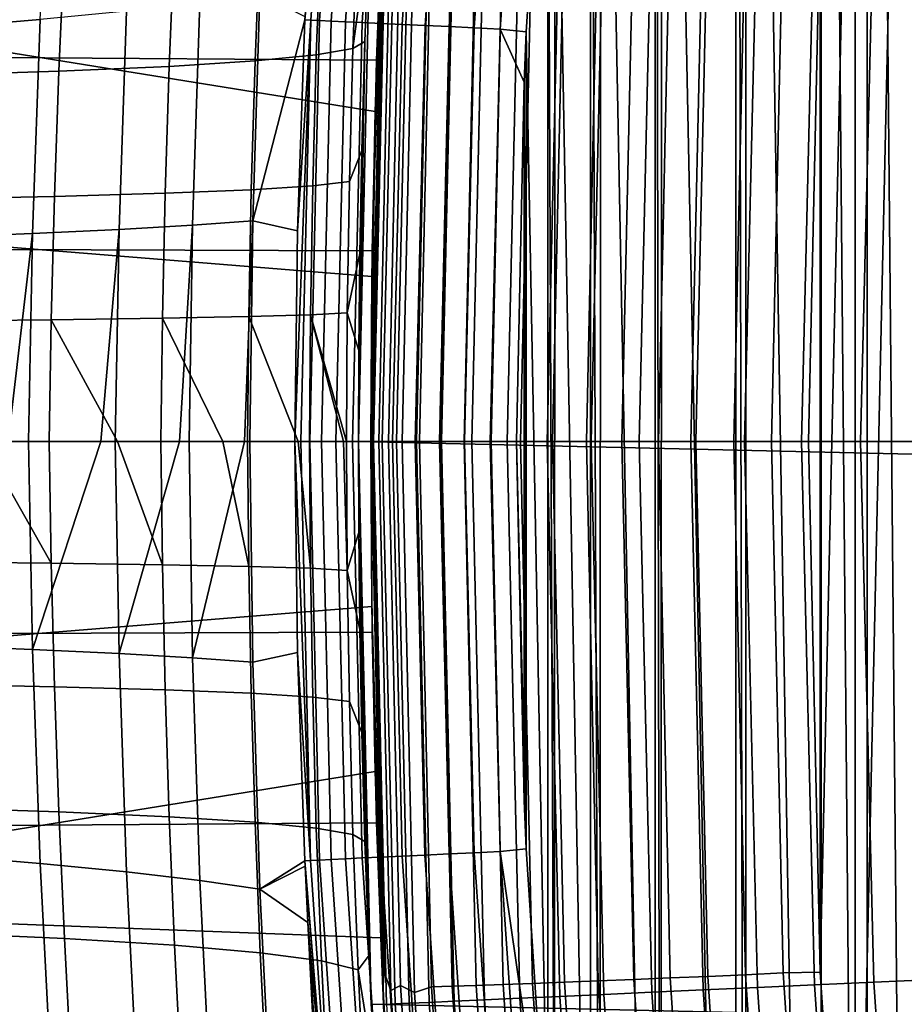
# Model space of a CAD drawing. Header units: metres. Extents: x -365 to 28, y -28 to 28.
# Tile 119 of 256: x -28.25 to -26.29, y -1.25 to 0.94. Entities that reach past the tile are written whole.
import ezdxf

# ---------------------------------------------------------------- set-up
doc = ezdxf.new("R2010")
doc.units = ezdxf.units.M
doc.layers.add('solid_24_501_103_XXX', color=7, linetype='CONTINUOUS')

msp = doc.modelspace()

# ---------------------------------------------------------------- linework, layer by layer
at = {"layer": 'solid_24_501_103_XXX'}
for points in [[(-26.255138, 6.323333, 111), (-26.368715, 5.865792, 111), (-26.256475, -6.318084, 111)], [(-26.368715, 5.865792, 111), (-26.470318, 5.431982, 111), (-26.368713, -5.865799, 111)], [(-26.368715, 5.865792, 111), (-26.368713, -5.865799, 111), (-26.256475, -6.318084, 111)], [(-26.470318, 5.431982, 111), (-26.638968, 4.650133, 111), (-26.471558, -5.426522, 111)], [(-26.470318, 5.431982, 111), (-26.471558, -5.426522, 111), (-26.368713, -5.865799, 111)], [(-26.638968, 4.650133, 111), (-26.660191, 4.544518, 111), (-26.638966, -4.650143, 111)], [(-26.638968, 4.650133, 111), (-26.638966, -4.650143, 111), (-26.471558, -5.426522, 111)], [(-26.660191, 4.544518, 111), (-26.825882, 3.642105, 111), (-26.661312, -4.538882, 111)], [(-26.660191, 4.544518, 111), (-26.661312, -4.538882, 111), (-26.638966, -4.650143, 111)], [(-26.825882, 3.642105, 111), (-26.840214, 3.555397, 111), (-26.826748, -3.636914, 111)], [(-26.825882, 3.642105, 111), (-26.826748, -3.636914, 111), (-26.661312, -4.538882, 111)], [(-26.840214, 3.555397, 111), (-26.961924, 2.732231, 111), (-26.840212, -3.555405, 111)], [(-26.840214, 3.555397, 111), (-26.840212, -3.555405, 111), (-26.826748, -3.636914, 111)], [(-26.395296, -2.358509, 112.16629), (-26.395296, 2.3585, 112.166283), (-26.264896, 3.532948, 112.195198)], [(-26.264894, -3.532961, 112.195198), (-26.395296, -2.358509, 112.16629), (-26.264896, 3.532948, 112.195198)], [(-26.961924, 2.732231, 111), (-26.983822, 2.560199, 111), (-26.962616, -2.726941, 111)], [(-26.961924, 2.732231, 111), (-26.962616, -2.726941, 111), (-26.840212, -3.555405, 111)], [(-26.983822, 2.560199, 111), (-27.063461, 1.821987, 111), (-26.983822, -2.560204, 111)], [(-26.983822, 2.560199, 111), (-26.983822, -2.560204, 111), (-26.962616, -2.726941, 111)], [(-27.386051, 2.500842, -60), (27.471519, 1.251245, -60), (27.5, 0, -60), (-27.471519, 1.251245, -60)], [(-27.459742, 0.848046, 152.222076), (-27.444323, 1.251653, 158.927399), (-27.358885, 2.500711, 158.927399), (-27.443422, 1.271234, 152.162064)], [(-26.473585, -1.179861, 112.148933), (-26.473585, 1.179858, 112.148933), (-26.395296, 2.3585, 112.166283)], [(-26.395296, -2.358509, 112.16629), (-26.473585, -1.179861, 112.148933), (-26.395296, 2.3585, 112.166283)], [(-27.542351, 1.872012, 110.634842), (-27.618961, 0.943912, 110.582603), (-27.619257, 0.93761, 110.582626)], [(-27.542351, 1.872012, 110.634842), (-27.619257, 0.93761, 110.582626), (-27.606213, 0.937024, 110.639648)], [(-27.542351, 1.872012, 110.634842), (-27.606213, 0.937024, 110.639648), (-27.586637, 0.936094, 110.694771), (-27.523212, 1.870261, 110.690575)], [(-27.523212, 1.870261, 110.690575), (-27.586637, 0.936094, 110.694771), (-27.560766, 0.934865, 110.747223), (-27.497675, 1.867924, 110.74366)], [(-27.497675, 1.867924, 110.74366), (-27.560766, 0.934865, 110.747223), (-27.528952, 0.933354, 110.796295), (-27.466093, 1.865034, 110.793358)], [(-27.466093, 1.865034, 110.793358), (-27.528952, 0.933354, 110.796295), (-27.491631, 0.931582, 110.841309), (-27.428905, 1.861631, 110.838974)], [(-27.428905, 1.861631, 110.838974), (-27.491631, 0.931582, 110.841309), (-27.449312, 0.929572, 110.881645), (-27.386629, 1.857763, 110.879883)], [(-27.386629, 1.857763, 110.879883), (-27.449312, 0.929572, 110.881645), (-27.402578, 0.927352, 110.916763), (-27.339851, 1.853483, 110.915504)], [(-27.339851, 1.853483, 110.915504), (-27.402578, 0.927352, 110.916763), (-27.352068, 0.924953, 110.946175), (-27.289225, 1.84885, 110.945351)], [(-27.289225, 1.84885, 110.945351), (-27.352068, 0.924953, 110.946175), (-27.298471, 0.922408, 110.969482), (-27.235451, 1.84393, 110.969009)], [(-27.235451, 1.84393, 110.969009), (-27.298471, 0.922408, 110.969482), (-27.242521, 0.91975, 110.986359), (-27.179277, 1.83879, 110.986145)], [(-27.179277, 1.83879, 110.986145), (-27.242521, 0.91975, 110.986359), (-27.184988, 0.917018, 110.996574), (-27.121485, 1.833501, 110.996521)], [(-27.184988, 0.917018, 110.996574), (-27.126797, 0.910872, 111), (-27.078688, 1.646639, 111), (-27.121485, 1.833501, 110.996521)], [(-27.063461, 1.821987, 111), (-27.078688, 1.646639, 111), (-27.063946, -1.816651, 111)], [(-27.063461, 1.821987, 111), (-27.063946, -1.816651, 111), (-26.983822, -2.560204, 111)], [(-27.078688, 1.646639, 111), (-27.126797, 0.910872, 111), (-27.078686, -1.64664, 111)], [(-27.078688, 1.646639, 111), (-27.078686, -1.64664, 111), (-27.063946, -1.816651, 111)], [(-57.372059, 1.5618, 160.692871), (-57.349934, 1.044636, 160.770035), (-27.459742, 0.848046, 152.222076), (-27.443422, 1.271234, 152.162064)], [(-29.296099, 1.544652, 135.254913), (-27.45068, 1.10332, 141.690643), (-27.463024, 0.734007, 141.647598), (-29.317738, 1.033098, 135.179443)], [(-28.428486, 0.919903, 108.009491), (-28.207924, 0.938187, 108.50676), (-28.182503, 1.426612, 108.471123), (-28.403217, 1.398458, 107.97625)], [(-27.512352, 0.873917, 35.447308), (-27.501017, 1.174568, 35.465847), (-27.464043, 1.405846, 34.07412), (-27.476276, 1.142018, 34.050182)], [(-27.471519, 1.251245, -60), (27.5, 0, -60), (27.471519, -1.251245, -60), (-27.5, 0, -60)], [(-27.485624, 0.889095, 34.031338), (-27.476276, 1.142018, 34.050182), (-27.471519, 1.251245, -60), (-27.5, 0, -60)], [(-27.469551, 0.424102, 152.257996), (-27.472822, 0, 152.269943), (-27.472822, 0, 158.927399), (-27.444323, 1.251653, 158.927399)], [(-27.466423, 0, 159.065811), (-27.437931, 1.25136, 159.065811), (-27.444323, 1.251653, 158.927399), (-27.472822, 0, 158.927399)], [(-27.459742, 0.848046, 152.222076), (-27.469551, 0.424102, 152.257996), (-27.444323, 1.251653, 158.927399)], [(-27.437931, 1.25136, 159.065811), (-27.466423, 0, 159.065811), (-27.447256, 0, 159.203171), (-27.418783, 1.250488, 159.203171)], [(-27.418783, 1.250488, 159.203171), (-27.447256, 0, 159.203171), (-27.415483, 0, 159.338165), (-27.387045, 1.249042, 159.338165)], [(-27.387045, 1.249042, 159.338165), (-27.415483, 0, 159.338165), (-27.37138, 0, 159.46965), (-27.342985, 1.247034, 159.46965)], [(-27.342985, 1.247034, 159.46965), (-27.37138, 0, 159.46965), (-27.315319, 0, 159.596512), (-27.286983, 1.244483, 159.596512)], [(-27.286983, 1.244483, 159.596512), (-27.315319, 0, 159.596512), (-27.247782, 0, 159.717636), (-27.219517, 1.241409, 159.717636)], [(-27.219517, 1.241409, 159.717636), (-27.247782, 0, 159.717636), (-27.169346, 0, 159.832016), (-27.141161, 1.237839, 159.832016)], [(-27.141161, 1.237839, 159.832016), (-27.169346, 0, 159.832016), (-27.080681, 0, 159.93866), (-27.052588, 1.233803, 159.93866)], [(-27.052588, 1.233803, 159.93866), (-27.080681, 0, 159.93866), (-26.982546, 0, 160.036667), (-26.954554, 1.229337, 160.036667)], [(-26.954554, 1.229337, 160.036667), (-26.982546, 0, 160.036667), (-26.875778, 0, 160.125183), (-26.847897, 1.224477, 160.125183)], [(-27.445869, 1.217221, 112.929985), (-27.472822, 0, 112.924187), (-27.463024, 0.734007, 141.647598), (-27.45068, 1.10332, 141.690643)], [(-27.443075, 1.180116, 112.845764), (-27.468395, 0, 112.840157), (-27.472822, 0, 112.924187), (-27.445869, 1.217221, 112.929985)], [(-27.42807, 1.220549, 112.76297), (-27.455151, 0, 112.756966), (-27.468395, 0, 112.840157), (-27.443075, 1.180116, 112.845764)], [(-27.406639, 1.209429, 112.681534), (-27.433231, 0, 112.675636), (-27.455151, 0, 112.756966), (-27.42807, 1.220549, 112.76297)], [(-27.375603, 1.224716, 112.603111), (-27.402884, 0, 112.597061), (-27.433231, 0, 112.675636), (-27.406639, 1.209429, 112.681534)], [(-27.337687, 1.212382, 112.528046), (-27.364443, 0, 112.522118), (-27.402884, 0, 112.597061), (-27.375603, 1.224716, 112.603111)], [(-27.291607, 1.211037, 112.45755), (-27.318335, 0, 112.451622), (-27.364443, 0, 112.522118), (-27.337687, 1.212382, 112.528046)], [(-27.23838, 1.209325, 112.392288), (-27.26507, 0, 112.386375), (-27.318335, 0, 112.451622), (-27.291607, 1.211037, 112.45755)], [(-27.178596, 1.207266, 112.332993), (-27.20524, 0, 112.32708), (-27.26507, 0, 112.386375), (-27.23838, 1.209325, 112.392288)], [(-27.112917, 1.204881, 112.280304), (-27.139507, 0, 112.274414), (-27.20524, 0, 112.32708), (-27.178596, 1.207266, 112.332993)], [(-27.042068, 1.202198, 112.234825), (-27.068602, 0, 112.228943), (-27.139507, 0, 112.274414), (-27.112917, 1.204881, 112.280304)], [(-26.847897, 1.224477, 160.125183), (-26.875778, 0, 160.125183), (-26.761292, 0, 160.203461), (-26.73353, 1.219266, 160.203461)], [(-26.73353, 1.219266, 160.203461), (-26.761292, 0, 160.203461), (-26.641428, 0, 160.270157), (-26.612429, 1.213749, 160.270828)], [(-26.612429, 1.213749, 160.270828), (-26.641428, 0, 160.270157), (-26.514685, 0, 160.326111), (-26.485628, 1.207972, 160.326706)], [(-26.485628, 1.207972, 160.326706), (-26.514685, 0, 160.326111), (-26.383316, 0, 160.370148), (-26.354214, 1.201984, 160.370636)], [(-26.966841, 1.199246, 112.197052), (-26.993307, 0, 112.191185), (-27.068602, 0, 112.228943), (-27.042068, 1.202198, 112.234825)], [(-26.888063, 1.196057, 112.167404), (-26.914461, 0, 112.161552), (-26.993307, 0, 112.191185), (-26.966841, 1.199246, 112.197052)], [(-26.806614, 1.192668, 112.14621), (-26.832935, 0, 112.140373), (-26.914461, 0, 112.161552), (-26.888063, 1.196057, 112.167404)], [(-26.723391, 1.189115, 112.133698), (-26.749634, 0, 112.127884), (-26.832935, 0, 112.140373), (-26.806614, 1.192668, 112.14621)], [(-26.63932, 1.185438, 112.13002), (-26.665482, 0, 112.124214), (-26.749634, 0, 112.127884), (-26.723391, 1.189115, 112.133698)], [(-26.555332, 1.181679, 112.135208), (-26.581411, 0, 112.129425), (-26.665482, 0, 112.124214), (-26.63932, 1.185438, 112.13002)], [(-26.354214, 1.201984, 160.370636), (-26.383316, 0, 160.370148), (-26.248446, 0, 160.401871), (-26.219311, 1.195838, 160.402222)], [(-27.512352, 0.873917, 35.447308), (-27.593822, 0.859541, 36.896294), (-27.5825, 1.154874, 36.910469), (-27.501017, 1.174568, 35.465847)], [(-26.581411, 0, 112.129425), (-26.555332, 1.181679, 112.135208), (-26.473585, 1.179858, 112.148933), (-26.49967, 0, 112.14315)], [(-26.473585, -1.179861, 112.148933), (-26.49967, 0, 112.14315), (-26.473585, 1.179858, 112.148933)], [(-27.5825, 1.154874, 36.910469), (-27.593822, 0.859541, 36.896294), (-27.730032, 0.846206, 38.342796), (-27.718506, 1.136574, 38.353127)], [(-27.512352, 0.873917, 35.447308), (-27.476276, 1.142018, 34.050182), (-27.485624, 0.889095, 34.031338)], [(-27.90904, 1.120004, 39.79174), (-27.920933, 0.834157, 39.784714), (-28.166494, 0.823324, 41.219936), (-28.154129, 1.105068, 41.224197)], [(-27.718506, 1.136574, 38.353127), (-27.730032, 0.846206, 38.342796), (-27.920933, 0.834157, 39.784714), (-27.90904, 1.120004, 39.79174)], [(-28.154129, 1.105068, 41.224197), (-28.166494, 0.823324, 41.219936), (-28.466671, 0.813667, 42.646358), (-28.453781, 1.091716, 42.648376)], [(-57.349934, 1.044636, 160.770035), (-57.336613, 0.52317, 160.816483), (-27.469551, 0.424102, 152.257996), (-27.459742, 0.848046, 152.222076)], [(-29.317738, 1.033098, 135.179443), (-27.463024, 0.734007, 141.647598), (-27.470379, 0.36654, 141.621948), (-29.330763, 0.51737, 135.134018)], [(-27.869106, 0.480848, 109.552391), (-27.734861, 0.490358, 110.079903), (-27.71911, 0.995319, 110.057014), (-27.852987, 0.975796, 109.532166)], [(-27.619257, 0.93761, 110.582626), (-27.618961, 0.943912, 110.582603), (-27.71911, 0.995319, 110.057014), (-27.734861, 0.490358, 110.079903)], [(-28.032524, 0.471614, 109.032822), (-27.869106, 0.480848, 109.552391), (-27.852987, 0.975796, 109.532166), (-28.015987, 0.956825, 109.014862)], [(-28.224852, 0.462546, 108.522842), (-28.032524, 0.471614, 109.032822), (-28.015987, 0.956825, 109.014862), (-28.207924, 0.938187, 108.50676)], [(-28.445719, 0.453655, 108.024071), (-28.224852, 0.462546, 108.522842), (-28.207924, 0.938187, 108.50676), (-28.428486, 0.919903, 108.009491)], [(-27.635838, 0.468728, 110.584099), (-27.619257, 0.93761, 110.582626), (-27.734861, 0.490358, 110.079903)], [(-27.606213, 0.937024, 110.639648), (-27.635838, 0.468728, 110.584099), (-27.641449, -0.000001, 110.584557)], [(-27.628242, 0.000007, 110.64138), (-27.606213, 0.937024, 110.639648), (-27.641449, -0.000001, 110.584557)], [(-27.606213, 0.937024, 110.639648), (-27.619257, 0.93761, 110.582626), (-27.635838, 0.468728, 110.584099)], [(-27.608511, 0.000007, 110.696281), (-27.586637, 0.936094, 110.694771), (-27.606213, 0.937024, 110.639648), (-27.628242, 0.000007, 110.64138)], [(-27.582521, 0.000007, 110.748505), (-27.560766, 0.934865, 110.747223), (-27.586637, 0.936094, 110.694771), (-27.608511, 0.000007, 110.696281)], [(-27.550623, 0.000007, 110.797348), (-27.528952, 0.933354, 110.796295), (-27.560766, 0.934865, 110.747223), (-27.582521, 0.000007, 110.748505)], [(-27.513254, 0.000006, 110.84214), (-27.491631, 0.931582, 110.841309), (-27.528952, 0.933354, 110.796295), (-27.550623, 0.000007, 110.797348)], [(-27.470922, 0.000006, 110.882278), (-27.449312, 0.929572, 110.881645), (-27.491631, 0.931582, 110.841309), (-27.513254, 0.000006, 110.84214)], [(-27.424204, 0.000005, 110.917213), (-27.402578, 0.927352, 110.916763), (-27.449312, 0.929572, 110.881645), (-27.470922, 0.000006, 110.882278)], [(-27.373734, 0.000005, 110.946472), (-27.352068, 0.924953, 110.946175), (-27.402578, 0.927352, 110.916763), (-27.424204, 0.000005, 110.917213)], [(-27.3202, 0.000004, 110.96965), (-27.298471, 0.922408, 110.969482), (-27.352068, 0.924953, 110.946175), (-27.373734, 0.000005, 110.946472)], [(-27.264332, 0.000004, 110.986435), (-27.242521, 0.91975, 110.986359), (-27.298471, 0.922408, 110.969482), (-27.3202, 0.000004, 110.96965)], [(-27.206888, 0.000003, 110.996597), (-27.184988, 0.917018, 110.996574), (-27.242521, 0.91975, 110.986359), (-27.264332, 0.000004, 110.986435)], [(-27.206888, 0.000003, 110.996597), (-27.148651, 0.000003, 111), (-27.131773, 0.79874, 111), (-27.184988, 0.917018, 110.996574)], [(-27.184988, 0.917018, 110.996574), (-27.131773, 0.79874, 111), (-27.126797, 0.910872, 111)], [(-27.126797, 0.910872, 111), (-27.131773, 0.79874, 111), (-27.127047, -0.905518, 111)], [(-27.126797, 0.910872, 111), (-27.127047, -0.905518, 111), (-27.078686, -1.64664, 111)], [(-27.520302, 0.577792, 35.435337), (-27.512352, 0.873917, 35.447308), (-27.485624, 0.889095, 34.031338), (-27.49239, 0.646885, 34.017513)], [(-27.49239, 0.646885, 34.017513), (-27.485624, 0.889095, 34.031338), (-27.5, 0, -60)], [(-27.593822, 0.859541, 36.896294), (-27.601913, 0.568474, 36.888603), (-27.738487, 0.559848, 38.338833), (-27.730032, 0.846206, 38.342796)], [(-27.520302, 0.577792, 35.435337), (-27.601913, 0.568474, 36.888603), (-27.593822, 0.859541, 36.896294), (-27.512352, 0.873917, 35.447308)], [(-27.920933, 0.834157, 39.784714), (-27.92992, 0.552074, 39.783928), (-28.176121, 0.545103, 41.221779), (-28.166494, 0.823324, 41.219936)], [(-27.730032, 0.846206, 38.342796), (-27.738487, 0.559848, 38.338833), (-27.92992, 0.552074, 39.783928), (-27.920933, 0.834157, 39.784714)], [(-28.166494, 0.823324, 41.219936), (-28.176121, 0.545103, 41.221779), (-28.476984, 0.53891, 42.650276), (-28.466671, 0.813667, 42.646358)], [(-27.131773, 0.79874, 111), (-27.148651, 0.000003, 111), (-27.131773, -0.79874, 111)], [(-27.131773, 0.79874, 111), (-27.131773, -0.79874, 111), (-27.127047, -0.905518, 111)], [(-27.470379, 0.36654, 141.621948), (-27.463024, 0.734007, 141.647598), (-27.472822, 0, 112.924187)], [(-27.525024, 0.286413, 35.429962), (-27.520302, 0.577792, 35.435337), (-27.49239, 0.646885, 34.017513), (-27.496822, 0.41803, 34.007652)], [(-27.496822, 0.41803, 34.007652), (-27.49239, 0.646885, 34.017513), (-27.5, 0, -60)], [(-27.525024, 0.286413, 35.429962), (-27.60692, 0.281889, 36.887413), (-27.601913, 0.568474, 36.888603), (-27.520302, 0.577792, 35.435337)], [(-27.92992, 0.552074, 39.783928), (-27.936129, 0.273954, 39.789398), (-28.183125, 0.270598, 41.229729), (-28.176121, 0.545103, 41.221779)], [(-27.738487, 0.559848, 38.338833), (-27.744007, 0.27771, 38.341259), (-27.936129, 0.273954, 39.789398), (-27.92992, 0.552074, 39.783928)], [(-27.601913, 0.568474, 36.888603), (-27.60692, 0.281889, 36.887413), (-27.744007, 0.27771, 38.341259), (-27.738487, 0.559848, 38.338833)], [(-28.176121, 0.545103, 41.221779), (-28.183125, 0.270598, 41.229729), (-28.484833, 0.267626, 42.660141), (-28.476984, 0.53891, 42.650276)], [(-57.336613, 0.52317, 160.816483), (-57.332172, 0, 160.831985), (-27.472822, 0, 152.269943), (-27.469551, 0.424102, 152.257996)], [(-29.335108, 0, 135.118866), (-29.330763, 0.51737, 135.134018), (-27.470379, 0.36654, 141.621948), (-27.472822, 0, 141.613434)], [(-27.869106, 0.480848, 109.552391), (-27.876553, -0.000008, 109.551331), (-27.753834, -0.000009, 110.026733), (-27.734861, 0.490358, 110.079903)], [(-27.753834, -0.000009, 110.026733), (-27.741495, -0.000008, 110.080681), (-27.734861, 0.490358, 110.079903)], [(-27.734861, 0.490358, 110.079903), (-27.741495, -0.000008, 110.080681), (-27.641449, -0.000001, 110.584557), (-27.635838, 0.468728, 110.584099)], [(-28.445719, 0.453655, 108.024071), (-28.455503, 0.000008, 108.020119), (-28.279215, 0.000005, 108.411011), (-28.224852, 0.462546, 108.522842)], [(-28.279215, 0.000005, 108.411011), (-28.233942, 0.000003, 108.519424), (-28.224852, 0.462546, 108.522842)], [(-28.224852, 0.462546, 108.522842), (-28.233942, 0.000003, 108.519424), (-28.073042, -0.000002, 108.938766), (-28.032524, 0.471614, 109.032822)], [(-28.073042, -0.000002, 108.938766), (-28.040813, -0.000003, 109.030365), (-28.032524, 0.471614, 109.032822)], [(-28.032524, 0.471614, 109.032822), (-28.040813, -0.000003, 109.030365), (-27.897829, -0.000008, 109.477745), (-27.869106, 0.480848, 109.552391)], [(-27.897829, -0.000008, 109.477745), (-27.876553, -0.000008, 109.551331), (-27.869106, 0.480848, 109.552391)], [(-27.525024, 0.286413, 35.429962), (-27.496822, 0.41803, 34.007652), (-27.499254, 0.202502, 34.00177)], [(-27.499254, 0.202502, 34.00177), (-27.496822, 0.41803, 34.007652), (-27.5, 0, -60)], [(-27.470379, 0.36654, 141.621948), (-27.472822, 0, 112.924187), (-27.445869, -1.217226, 112.929985), (-27.472822, 0, 141.613434)], [(-27.525024, 0.286413, 35.429962), (-27.52667, 0, 35.431057), (-27.60692, 0.281889, 36.887413)], [(-27.52667, 0, 35.431057), (-27.525024, 0.286413, 35.429962), (-27.499254, 0.202502, 34.00177), (-27.5, 0, 34)], [(-28.183125, 0.270598, 41.229729), (-28.187622, 0, 41.243793), (-28.337217, 0, 41.985291), (-28.484833, 0.267626, 42.660141)], [(-28.03623, 0, 40.40284), (-28.187622, 0, 41.243793), (-28.183125, 0.270598, 41.229729)], [(-27.936129, 0.273954, 39.789398), (-27.939669, 0, 39.801048), (-28.03623, 0, 40.40284), (-28.183125, 0.270598, 41.229729)], [(-27.801767, 0, 38.809551), (-27.939669, 0, 39.801048), (-27.936129, 0.273954, 39.789398)], [(-27.744007, 0.27771, 38.341259), (-27.746714, 0, 38.349937), (-27.801767, 0, 38.809551), (-27.936129, 0.273954, 39.789398)], [(-27.634138, 0, 37.208958), (-27.746714, 0, 38.349937), (-27.744007, 0.27771, 38.341259)], [(-27.60692, 0.281889, 36.887413), (-27.608974, 0, 36.89257), (-27.634138, 0, 37.208958), (-27.744007, 0.27771, 38.341259)], [(-27.533529, 0, 35.604599), (-27.608974, 0, 36.89257), (-27.60692, 0.281889, 36.887413)], [(-27.52667, 0, 35.431057), (-27.533529, 0, 35.604599), (-27.60692, 0.281889, 36.887413)], [(-27.499254, 0.202502, 34.00177), (-27.5, 0, -60), (-27.471519, -1.251245, -60), (-27.5, 0, 34)], [(-57.332172, 0, 160.831985), (-57.336613, -0.52317, 160.816483), (-27.469551, -0.424099, 152.257996), (-27.472822, 0, 152.269943)], [(-29.330763, -0.51737, 135.134018), (-29.335108, 0, 135.118866), (-27.472822, 0, 141.613434), (-27.470379, -0.366551, 141.621948)], [(-28.484833, -0.267626, 42.660141), (-28.490343, 0, 42.676056), (-28.337217, 0, 41.985291), (-28.183125, -0.270598, 41.229729)], [(-28.224852, -0.462539, 108.522842), (-28.233942, 0.000003, 108.519424), (-28.279215, 0.000005, 108.411011), (-28.445719, -0.453639, 108.024071)], [(-28.183125, -0.270598, 41.229729), (-28.337217, 0, 41.985291), (-28.187622, 0, 41.243793)], [(-28.224852, -0.462539, 108.522842), (-28.073042, -0.000002, 108.938766), (-28.233942, 0.000003, 108.519424)], [(-28.183125, -0.270598, 41.229729), (-28.187622, 0, 41.243793), (-28.03623, 0, 40.40284), (-27.936129, -0.273954, 39.789398)], [(-27.606474, -0.931397, 110.639664), (-27.628242, 0.000007, 110.64138), (-27.641449, -0.000001, 110.584557)], [(-27.606474, -0.931397, 110.639664), (-27.586897, -0.930472, 110.694786), (-27.608511, 0.000007, 110.696281), (-27.628242, 0.000007, 110.64138)], [(-27.586897, -0.930472, 110.694786), (-27.561026, -0.929251, 110.747238), (-27.582521, 0.000007, 110.748505), (-27.608511, 0.000007, 110.696281)], [(-27.561026, -0.929251, 110.747238), (-27.529209, -0.927748, 110.796303), (-27.550623, 0.000007, 110.797348), (-27.582521, 0.000007, 110.748505)], [(-27.529209, -0.927748, 110.796303), (-27.491888, -0.925986, 110.841316), (-27.513254, 0.000006, 110.84214), (-27.550623, 0.000007, 110.797348)], [(-27.525024, -0.286413, 35.429962), (-27.52667, 0, 35.431057), (-27.5, 0, 34), (-27.499254, -0.202502, 34.00177)], [(-27.491888, -0.925986, 110.841316), (-27.449572, -0.923988, 110.881653), (-27.470922, 0.000006, 110.882278), (-27.513254, 0.000006, 110.84214)], [(-27.499254, -0.202502, 34.00177), (-27.5, 0, 34), (-27.471519, -1.251245, -60)], [(-27.444323, -1.251653, 158.927399), (-27.472822, 0, 158.927399), (-27.469551, -0.424099, 152.257996), (-27.459742, -0.848036, 152.222076)], [(-27.472822, 0, 158.927399), (-27.472822, 0, 152.269943), (-27.469551, -0.424099, 152.257996)], [(-27.437931, -1.25136, 159.065811), (-27.466423, 0, 159.065811), (-27.472822, 0, 158.927399), (-27.444323, -1.251653, 158.927399)], [(-27.468395, 0, 112.840157), (-27.443075, -1.180117, 112.845764), (-27.445869, -1.217226, 112.929985), (-27.472822, 0, 112.924187)], [(-27.470379, -0.366551, 141.621948), (-27.472822, 0, 141.613434), (-27.445869, -1.217226, 112.929985)], [(-27.449572, -0.923988, 110.881653), (-27.402836, -0.921781, 110.916771), (-27.424204, 0.000005, 110.917213), (-27.470922, 0.000006, 110.882278)], [(-27.455151, 0, 112.756966), (-27.42807, -1.22055, 112.76297), (-27.443075, -1.180117, 112.845764), (-27.468395, 0, 112.840157)], [(-27.433231, 0, 112.675636), (-27.406639, -1.20943, 112.681534), (-27.42807, -1.22055, 112.76297), (-27.455151, 0, 112.756966)], [(-27.402884, 0, 112.597061), (-27.375603, -1.224718, 112.603111), (-27.406639, -1.20943, 112.681534), (-27.433231, 0, 112.675636)], [(-27.402836, -0.921781, 110.916771), (-27.352325, -0.919396, 110.946182), (-27.373734, 0.000005, 110.946472), (-27.424204, 0.000005, 110.917213)], [(-27.364443, 0, 112.522118), (-27.337687, -1.212383, 112.528046), (-27.375603, -1.224718, 112.603111), (-27.402884, 0, 112.597061)], [(-27.352325, -0.919396, 110.946182), (-27.298729, -0.916866, 110.969482), (-27.3202, 0.000004, 110.96965), (-27.373734, 0.000005, 110.946472)], [(-27.318335, 0, 112.451622), (-27.291607, -1.211039, 112.45755), (-27.337687, -1.212383, 112.528046), (-27.364443, 0, 112.522118)], [(-27.298729, -0.916866, 110.969482), (-27.242781, -0.914224, 110.986359), (-27.264332, 0.000004, 110.986435), (-27.3202, 0.000004, 110.96965)], [(-27.26507, 0, 112.386375), (-27.23838, -1.209327, 112.392288), (-27.291607, -1.211039, 112.45755), (-27.318335, 0, 112.451622)], [(-27.20524, 0, 112.32708), (-27.178596, -1.207267, 112.332993), (-27.23838, -1.209327, 112.392288), (-27.26507, 0, 112.386375)], [(-27.242781, -0.914224, 110.986359), (-27.185247, -0.911507, 110.996574), (-27.206888, 0.000003, 110.996597), (-27.264332, 0.000004, 110.986435)], [(-27.185247, -0.911507, 110.996574), (-27.127047, -0.905518, 111), (-27.148651, 0.000003, 111), (-27.206888, 0.000003, 110.996597)], [(-27.139507, 0, 112.274414), (-27.112917, -1.204883, 112.280304), (-27.178596, -1.207267, 112.332993), (-27.20524, 0, 112.32708)], [(-27.148651, 0.000003, 111), (-27.127047, -0.905518, 111), (-27.131773, -0.79874, 111)], [(-27.068602, 0, 112.228943), (-27.042068, -1.202199, 112.234825), (-27.112917, -1.204883, 112.280304), (-27.139507, 0, 112.274414)], [(-26.993307, 0, 112.191185), (-26.966841, -1.199247, 112.197052), (-27.042068, -1.202199, 112.234825), (-27.068602, 0, 112.228943)], [(-26.914461, 0, 112.161552), (-26.888063, -1.196059, 112.167404), (-26.966841, -1.199247, 112.197052), (-26.993307, 0, 112.191185)], [(-26.832935, 0, 112.140373), (-26.806614, -1.192669, 112.14621), (-26.888063, -1.196059, 112.167404), (-26.914461, 0, 112.161552)], [(-26.749634, 0, 112.127884), (-26.723391, -1.189116, 112.133698), (-26.806614, -1.192669, 112.14621), (-26.832935, 0, 112.140373)], [(-26.665482, 0, 112.124214), (-26.63932, -1.18544, 112.13002), (-26.723391, -1.189116, 112.133698), (-26.749634, 0, 112.127884)], [(-26.581411, 0, 112.129425), (-26.555332, -1.18168, 112.135208), (-26.63932, -1.18544, 112.13002), (-26.665482, 0, 112.124214)], [(-26.555332, -1.18168, 112.135208), (-26.581411, 0, 112.129425), (-26.49967, 0, 112.14315), (-26.473585, -1.179861, 112.148933)], [(-28.032524, -0.471619, 109.032822), (-28.040813, -0.000003, 109.030365), (-28.073042, -0.000002, 108.938766), (-28.224852, -0.462539, 108.522842)], [(-28.032524, -0.471619, 109.032822), (-27.897829, -0.000008, 109.477745), (-28.040813, -0.000003, 109.030365)], [(-27.936129, -0.273954, 39.789398), (-28.03623, 0, 40.40284), (-27.939669, 0, 39.801048)], [(-27.869106, -0.480864, 109.552383), (-27.876553, -0.000008, 109.551331), (-27.897829, -0.000008, 109.477745), (-28.032524, -0.471619, 109.032822)], [(-27.936129, -0.273954, 39.789398), (-27.939669, 0, 39.801048), (-27.801767, 0, 38.809551), (-27.744007, -0.27771, 38.341259)], [(-27.869106, -0.480864, 109.552383), (-27.753834, -0.000009, 110.026733), (-27.876553, -0.000008, 109.551331)], [(-27.734861, -0.490374, 110.079903), (-27.741495, -0.000008, 110.080681), (-27.753834, -0.000009, 110.026733), (-27.869106, -0.480864, 109.552383)], [(-27.744007, -0.27771, 38.341259), (-27.801767, 0, 38.809551), (-27.746714, 0, 38.349937)], [(-27.744007, -0.27771, 38.341259), (-27.746714, 0, 38.349937), (-27.634138, 0, 37.208958), (-27.60692, -0.281889, 36.887413)], [(-27.635838, -0.468726, 110.584099), (-27.641449, -0.000001, 110.584557), (-27.741495, -0.000008, 110.080681), (-27.734861, -0.490374, 110.079903)], [(-27.606474, -0.931397, 110.639664), (-27.641449, -0.000001, 110.584557), (-27.635838, -0.468726, 110.584099)], [(-27.60692, -0.281889, 36.887413), (-27.634138, 0, 37.208958), (-27.608974, 0, 36.89257)], [(-27.60692, -0.281889, 36.887413), (-27.608974, 0, 36.89257), (-27.533529, 0, 35.604599), (-27.525024, -0.286413, 35.429962)], [(-27.525024, -0.286413, 35.429962), (-27.533529, 0, 35.604599), (-27.52667, 0, 35.431057)], [(27.386051, -2.500842, -60), (-27.471519, -1.251245, -60), (-27.5, 0, -60), (27.471519, -1.251245, -60)], [(-27.466423, 0, 159.065811), (-27.437931, -1.25136, 159.065811), (-27.418783, -1.250488, 159.203171), (-27.447256, 0, 159.203171)], [(-27.447256, 0, 159.203171), (-27.418783, -1.250488, 159.203171), (-27.387045, -1.249042, 159.338165), (-27.415483, 0, 159.338165)], [(-27.415483, 0, 159.338165), (-27.387045, -1.249042, 159.338165), (-27.342985, -1.247034, 159.46965), (-27.37138, 0, 159.46965)], [(-27.37138, 0, 159.46965), (-27.342985, -1.247034, 159.46965), (-27.286983, -1.244483, 159.596512), (-27.315319, 0, 159.596512)], [(-27.315319, 0, 159.596512), (-27.286983, -1.244483, 159.596512), (-27.219517, -1.241409, 159.717636), (-27.247782, 0, 159.717636)], [(-27.247782, 0, 159.717636), (-27.219517, -1.241409, 159.717636), (-27.141161, -1.237839, 159.832016), (-27.169346, 0, 159.832016)], [(-27.169346, 0, 159.832016), (-27.141161, -1.237839, 159.832016), (-27.052588, -1.233803, 159.93866), (-27.080681, 0, 159.93866)], [(-27.080681, 0, 159.93866), (-27.052588, -1.233803, 159.93866), (-26.954554, -1.229337, 160.036667), (-26.982546, 0, 160.036667)], [(-26.982546, 0, 160.036667), (-26.954554, -1.229337, 160.036667), (-26.847897, -1.224477, 160.125183), (-26.875778, 0, 160.125183)], [(-26.875778, 0, 160.125183), (-26.847897, -1.224477, 160.125183), (-26.73353, -1.219266, 160.203461), (-26.761292, 0, 160.203461)], [(-26.761292, 0, 160.203461), (-26.73353, -1.219266, 160.203461), (-26.612429, -1.213749, 160.270828), (-26.641428, 0, 160.270157)], [(-26.641428, 0, 160.270157), (-26.612429, -1.213749, 160.270828), (-26.485628, -1.207972, 160.326706), (-26.514685, 0, 160.326111)], [(-26.514685, 0, 160.326111), (-26.485628, -1.207972, 160.326706), (-26.354214, -1.201984, 160.370636), (-26.383316, 0, 160.370148)], [(-26.383316, 0, 160.370148), (-26.354214, -1.201984, 160.370636), (-26.219311, -1.195838, 160.402222), (-26.248446, 0, 160.401871)], [(-27.525024, -0.286413, 35.429962), (-27.499254, -0.202502, 34.00177), (-27.496822, -0.41803, 34.007652)], [(-27.496822, -0.41803, 34.007652), (-27.499254, -0.202502, 34.00177), (-27.471519, -1.251245, -60)], [(-28.176121, -0.545103, 41.221779), (-28.476984, -0.53891, 42.650276), (-28.484833, -0.267626, 42.660141), (-28.183125, -0.270598, 41.229729)], [(-27.92992, -0.552074, 39.783928), (-28.176121, -0.545103, 41.221779), (-28.183125, -0.270598, 41.229729), (-27.936129, -0.273954, 39.789398)], [(-27.738487, -0.559848, 38.338833), (-27.92992, -0.552074, 39.783928), (-27.936129, -0.273954, 39.789398), (-27.744007, -0.27771, 38.341259)], [(-27.601913, -0.568474, 36.888603), (-27.738487, -0.559848, 38.338833), (-27.744007, -0.27771, 38.341259), (-27.60692, -0.281889, 36.887413)], [(-27.525024, -0.286413, 35.429962), (-27.520302, -0.577792, 35.435337), (-27.601913, -0.568474, 36.888603), (-27.60692, -0.281889, 36.887413)], [(-27.525024, -0.286413, 35.429962), (-27.496822, -0.41803, 34.007652), (-27.49239, -0.646885, 34.017513), (-27.520302, -0.577792, 35.435337)], [(-29.317738, -1.033098, 135.179443), (-29.330763, -0.51737, 135.134018), (-27.470379, -0.366551, 141.621948), (-27.463024, -0.734027, 141.647598)], [(-27.463024, -0.734027, 141.647598), (-27.470379, -0.366551, 141.621948), (-27.445869, -1.217226, 112.929985)], [(-57.349934, -1.044636, 160.770035), (-27.459742, -0.848036, 152.222076), (-27.469551, -0.424099, 152.257996), (-57.336613, -0.52317, 160.816483)], [(-27.49239, -0.646885, 34.017513), (-27.496822, -0.41803, 34.007652), (-27.471519, -1.251245, -60)], [(-28.207924, -0.93818, 108.506767), (-28.224852, -0.462539, 108.522842), (-28.445719, -0.453639, 108.024071), (-28.428486, -0.919887, 108.009491)], [(-28.015987, -0.956831, 109.014862), (-28.032524, -0.471619, 109.032822), (-28.224852, -0.462539, 108.522842), (-28.207924, -0.93818, 108.506767)], [(-27.852985, -0.975812, 109.532166), (-27.869106, -0.480864, 109.552383), (-28.032524, -0.471619, 109.032822), (-28.015987, -0.956831, 109.014862)], [(-27.869106, -0.480864, 109.552383), (-27.852985, -0.975812, 109.532166), (-27.71911, -0.995335, 110.057007), (-27.734861, -0.490374, 110.079903)], [(-27.635838, -0.468726, 110.584099), (-27.734861, -0.490374, 110.079903), (-27.71911, -0.995335, 110.057007), (-27.619522, -0.931938, 110.582649)], [(-27.606474, -0.931397, 110.639664), (-27.635838, -0.468726, 110.584099), (-27.619522, -0.931938, 110.582649)], [(-28.166494, -0.823324, 41.219936), (-28.466671, -0.813667, 42.646358), (-28.476984, -0.53891, 42.650276), (-28.176121, -0.545103, 41.221779)], [(-27.920933, -0.834157, 39.784714), (-28.166494, -0.823324, 41.219936), (-28.176121, -0.545103, 41.221779), (-27.92992, -0.552074, 39.783928)], [(-27.730032, -0.846206, 38.342796), (-27.920933, -0.834157, 39.784714), (-27.92992, -0.552074, 39.783928), (-27.738487, -0.559848, 38.338833)], [(-27.593822, -0.859541, 36.896294), (-27.730032, -0.846206, 38.342796), (-27.738487, -0.559848, 38.338833), (-27.601913, -0.568474, 36.888603)], [(-27.520302, -0.577792, 35.435337), (-27.512352, -0.873917, 35.447308), (-27.593822, -0.859541, 36.896294), (-27.601913, -0.568474, 36.888603)], [(-27.512352, -0.873917, 35.447308), (-27.520302, -0.577792, 35.435337), (-27.49239, -0.646885, 34.017513), (-27.485624, -0.889095, 34.031338)], [(-27.485624, -0.889095, 34.031338), (-27.49239, -0.646885, 34.017513), (-27.471519, -1.251245, -60)], [(-29.317738, -1.033098, 135.179443), (-27.463024, -0.734027, 141.647598), (-27.450678, -1.103346, 141.690643)], [(-27.450678, -1.103346, 141.690643), (-27.463024, -0.734027, 141.647598), (-27.445869, -1.217226, 112.929985)], [(-28.154129, -1.105068, 41.224197), (-28.453781, -1.091716, 42.648376), (-28.466671, -0.813667, 42.646358), (-28.166494, -0.823324, 41.219936)], [(-27.90904, -1.120004, 39.79174), (-28.154129, -1.105068, 41.224197), (-28.166494, -0.823324, 41.219936), (-27.920933, -0.834157, 39.784714)], [(-57.372059, -1.5618, 160.692871), (-27.443424, -1.271219, 152.162064), (-27.459742, -0.848036, 152.222076), (-57.349934, -1.044636, 160.770035)], [(-27.718506, -1.136574, 38.353127), (-27.90904, -1.120004, 39.79174), (-27.920933, -0.834157, 39.784714), (-27.730032, -0.846206, 38.342796)], [(-27.5825, -1.154874, 36.910469), (-27.718506, -1.136574, 38.353127), (-27.730032, -0.846206, 38.342796), (-27.593822, -0.859541, 36.896294)], [(-27.444323, -1.251653, 158.927399), (-27.459742, -0.848036, 152.222076), (-27.443424, -1.271219, 152.162064)], [(-27.512352, -0.873917, 35.447308), (-27.501017, -1.174568, 35.465847), (-27.5825, -1.154874, 36.910469), (-27.593822, -0.859541, 36.896294)], [(-27.501017, -1.174568, 35.465847), (-27.512352, -0.873917, 35.447308), (-27.485624, -0.889095, 34.031338), (-27.476276, -1.142018, 34.050182)], [(-27.476276, -1.142018, 34.050182), (-27.485624, -0.889095, 34.031338), (-27.471519, -1.251245, -60)], [(-27.352325, -0.919396, 110.946182), (-27.402836, -0.921781, 110.916771), (-27.340345, -1.847931, 110.915512), (-27.289719, -1.843311, 110.945358)], [(-27.298729, -0.916866, 110.969482), (-27.352325, -0.919396, 110.946182), (-27.289719, -1.843311, 110.945358), (-27.235947, -1.838404, 110.969009)], [(-27.242781, -0.914224, 110.986359), (-27.298729, -0.916866, 110.969482), (-27.235947, -1.838404, 110.969009), (-27.179773, -1.833278, 110.986145)], [(-27.185247, -0.911507, 110.996574), (-27.242781, -0.914224, 110.986359), (-27.179773, -1.833278, 110.986145), (-27.121984, -1.828005, 110.996529)], [(-27.185247, -0.911507, 110.996574), (-27.078686, -1.64664, 111), (-27.127047, -0.905518, 111)], [(-27.121984, -1.828005, 110.996529), (-27.063946, -1.816651, 111), (-27.078686, -1.64664, 111), (-27.185247, -0.911507, 110.996574)], [(-28.182505, -1.426605, 108.47113), (-28.207924, -0.93818, 108.506767), (-28.428486, -0.919887, 108.009491), (-28.403217, -1.398442, 107.97625)], [(-27.99049, -1.455303, 108.976479), (-28.015987, -0.956831, 109.014862), (-28.207924, -0.93818, 108.506767), (-28.182505, -1.426605, 108.47113)], [(-27.619522, -0.931938, 110.582649), (-27.71911, -0.995335, 110.057007), (-27.618961, -0.94391, 110.582603)], [(-27.606474, -0.931397, 110.639664), (-27.619522, -0.931938, 110.582649), (-27.542854, -1.86641, 110.63488)], [(-27.542854, -1.86641, 110.63488), (-27.619522, -0.931938, 110.582649), (-27.618961, -0.94391, 110.582603)], [(-27.586897, -0.930472, 110.694786), (-27.606474, -0.931397, 110.639664), (-27.542854, -1.86641, 110.63488), (-27.523712, -1.864663, 110.690605)], [(-27.561026, -0.929251, 110.747238), (-27.586897, -0.930472, 110.694786), (-27.523712, -1.864663, 110.690605), (-27.498173, -1.862333, 110.743683)], [(-27.529209, -0.927748, 110.796303), (-27.561026, -0.929251, 110.747238), (-27.498173, -1.862333, 110.743683), (-27.466589, -1.859451, 110.793381)], [(-27.491888, -0.925986, 110.841316), (-27.529209, -0.927748, 110.796303), (-27.466589, -1.859451, 110.793381), (-27.429399, -1.856057, 110.838989)], [(-27.449572, -0.923988, 110.881653), (-27.491888, -0.925986, 110.841316), (-27.429399, -1.856057, 110.838989), (-27.387123, -1.852199, 110.87989)], [(-27.402836, -0.921781, 110.916771), (-27.449572, -0.923988, 110.881653), (-27.387123, -1.852199, 110.87989), (-27.340345, -1.847931, 110.915512)], [(-27.827431, -1.484499, 109.490669), (-27.852985, -0.975812, 109.532166), (-28.015987, -0.956831, 109.014862), (-27.99049, -1.455303, 108.976479)], [(-27.71911, -0.995335, 110.057007), (-27.612682, -1.06906, 110.582077), (-27.618961, -0.94391, 110.582603)], [(-27.542854, -1.86641, 110.63488), (-27.618961, -0.94391, 110.582603), (-27.612682, -1.06906, 110.582077)], [(-27.852985, -0.975812, 109.532166), (-27.827431, -1.484499, 109.490669), (-27.693441, -1.514522, 110.012032), (-27.71911, -0.995335, 110.057007)], [(-27.71911, -0.995335, 110.057007), (-27.693441, -1.514522, 110.012032), (-27.58547, -1.598953, 110.532791), (-27.612682, -1.06906, 110.582077)], [(-29.296099, -1.544652, 135.254913), (-29.317738, -1.033098, 135.179443), (-27.450678, -1.103346, 141.690643), (-27.433212, -1.47544, 141.751556)], [(-27.590706, -1.425855, 110.580215), (-27.612682, -1.06906, 110.582077), (-27.58547, -1.598953, 110.532791)], [(-27.542854, -1.86641, 110.63488), (-27.612682, -1.06906, 110.582077), (-27.590706, -1.425855, 110.580215)], [(-28.138906, -1.390144, 41.234539), (-28.43821, -1.372873, 42.656326), (-28.453781, -1.091716, 42.648376), (-28.154129, -1.105068, 41.224197)], [(-27.894117, -1.409414, 39.804996), (-28.138906, -1.390144, 41.234539), (-28.154129, -1.105068, 41.224197), (-27.90904, -1.120004, 39.79174)], [(-27.450678, -1.103346, 141.690643), (-27.445869, -1.217226, 112.929985), (-27.365053, -2.432216, 112.94738), (-27.433212, -1.47544, 141.751556)], [(-27.703775, -1.430746, 38.369816), (-27.894117, -1.409414, 39.804996), (-27.90904, -1.120004, 39.79174), (-27.718506, -1.136574, 38.353127)], [(-27.567799, -1.454259, 36.931107), (-27.703775, -1.430746, 38.369816), (-27.718506, -1.136574, 38.353127), (-27.5825, -1.154874, 36.910469)], [(-27.501017, -1.174568, 35.465847), (-27.486135, -1.479524, 35.490936), (-27.567799, -1.454259, 36.931107), (-27.5825, -1.154874, 36.910469)], [(-27.501017, -1.174568, 35.465847), (-27.476276, -1.142018, 34.050182), (-27.464043, -1.405846, 34.07412)], [(-27.476276, -1.142018, 34.050182), (-27.471519, -1.251245, -60), (-27.386051, -2.500842, -60), (-27.464043, -1.405846, 34.07412)], [(-27.501017, -1.174568, 35.465847), (-27.464043, -1.405846, 34.07412), (-27.4487, -1.678949, 34.103352), (-27.486135, -1.479524, 35.490936)], [(-27.42807, -1.22055, 112.76297), (-27.36717, -2.357955, 112.862595), (-27.445869, -1.217226, 112.929985), (-27.443075, -1.180117, 112.845764)], [(-26.555332, -1.18168, 112.135208), (-26.477156, -2.360954, 112.152534), (-26.560894, -2.368464, 112.147408), (-26.63932, -1.18544, 112.13002)], [(-26.555332, -1.18168, 112.135208), (-26.473585, -1.179861, 112.148933), (-26.395296, -2.358509, 112.16629), (-26.477156, -2.360954, 112.152534)], [(-27.042068, -1.202199, 112.234825), (-26.962534, -2.401944, 112.252457), (-27.033205, -2.407305, 112.297981), (-27.112917, -1.204883, 112.280304)], [(-26.966841, -1.199247, 112.197052), (-26.887501, -2.396047, 112.214638), (-26.962534, -2.401944, 112.252457), (-27.042068, -1.202199, 112.234825)], [(-26.888063, -1.196059, 112.167404), (-26.808935, -2.389677, 112.184944), (-26.887501, -2.396047, 112.214638), (-26.966841, -1.199247, 112.197052)], [(-26.806614, -1.192669, 112.14621), (-26.727709, -2.382906, 112.163696), (-26.808935, -2.389677, 112.184944), (-26.888063, -1.196059, 112.167404)], [(-26.723391, -1.189116, 112.133698), (-26.644722, -2.375809, 112.151138), (-26.727709, -2.382906, 112.163696), (-26.806614, -1.192669, 112.14621)], [(-26.63932, -1.18544, 112.13002), (-26.560894, -2.368464, 112.147408), (-26.644722, -2.375809, 112.151138), (-26.723391, -1.189116, 112.133698)], [(-26.485628, -1.207972, 160.326706), (-26.403172, -2.41344, 160.326706), (-26.272167, -2.401477, 160.370636), (-26.354214, -1.201984, 160.370636)], [(-26.354214, -1.201984, 160.370636), (-26.272167, -2.401477, 160.370636), (-26.137682, -2.389197, 160.402222), (-26.219311, -1.195838, 160.402222)], [(-27.36717, -2.357955, 112.862595), (-27.365053, -2.432216, 112.94738), (-27.445869, -1.217226, 112.929985)], [(-27.406639, -1.20943, 112.681534), (-27.326923, -2.416406, 112.699211), (-27.346893, -2.438577, 112.780968), (-27.42807, -1.22055, 112.76297)], [(-27.42807, -1.22055, 112.76297), (-27.346893, -2.438577, 112.780968), (-27.36717, -2.357955, 112.862595)], [(-27.293819, -2.446884, 112.621246), (-27.326923, -2.416406, 112.699211), (-27.406639, -1.20943, 112.681534), (-27.375603, -1.224718, 112.603111)], [(-27.337687, -1.212383, 112.528046), (-27.257479, -2.422289, 112.54583), (-27.293819, -2.446884, 112.621246), (-27.375603, -1.224718, 112.603111)], [(-27.291607, -1.211039, 112.45755), (-27.211489, -2.419602, 112.475311), (-27.257479, -2.422289, 112.54583), (-27.337687, -1.212383, 112.528046)], [(-27.23838, -1.209327, 112.392288), (-27.158375, -2.416183, 112.410027), (-27.211489, -2.419602, 112.475311), (-27.291607, -1.211039, 112.45755)], [(-27.178596, -1.207267, 112.332993), (-27.098726, -2.412069, 112.350693), (-27.158375, -2.416183, 112.410027), (-27.23838, -1.209327, 112.392288)], [(-27.112917, -1.204883, 112.280304), (-27.033205, -2.407305, 112.297981), (-27.098726, -2.412069, 112.350693), (-27.178596, -1.207267, 112.332993)], [(-26.954554, -1.229337, 160.036667), (-26.87064, -2.456125, 160.036667), (-26.764315, -2.446417, 160.125183), (-26.847897, -1.224477, 160.125183)], [(-26.847897, -1.224477, 160.125183), (-26.764315, -2.446417, 160.125183), (-26.650303, -2.436006, 160.203461), (-26.73353, -1.219266, 160.203461)], [(-26.73353, -1.219266, 160.203461), (-26.650303, -2.436006, 160.203461), (-26.529577, -2.424982, 160.270828), (-26.612429, -1.213749, 160.270828)], [(-26.612429, -1.213749, 160.270828), (-26.529577, -2.424982, 160.270828), (-26.403172, -2.41344, 160.326706), (-26.485628, -1.207972, 160.326706)], [(-27.387045, -1.249042, 159.338165), (-27.301785, -2.495495, 159.338165), (-27.257862, -2.491484, 159.46965), (-27.342985, -1.247034, 159.46965)], [(-27.342985, -1.247034, 159.46965), (-27.257862, -2.491484, 159.46965), (-27.202034, -2.486386, 159.596512), (-27.286983, -1.244483, 159.596512)], [(-27.286983, -1.244483, 159.596512), (-27.202034, -2.486386, 159.596512), (-27.134777, -2.480245, 159.717636), (-27.219517, -1.241409, 159.717636)], [(-27.219517, -1.241409, 159.717636), (-27.134777, -2.480245, 159.717636), (-27.056665, -2.473112, 159.832016), (-27.141161, -1.237839, 159.832016)], [(-27.141161, -1.237839, 159.832016), (-27.056665, -2.473112, 159.832016), (-26.968369, -2.46505, 159.93866), (-27.052588, -1.233803, 159.93866)], [(-27.052588, -1.233803, 159.93866), (-26.968369, -2.46505, 159.93866), (-26.87064, -2.456125, 160.036667), (-26.954554, -1.229337, 160.036667)], [(27.243822, -3.744907, -60), (-27.386051, -2.500842, -60), (-27.471519, -1.251245, -60), (27.386051, -2.500842, -60)], [(-27.437931, -1.25136, 159.065811), (-27.352512, -2.500127, 159.065811), (-27.333424, -2.498384, 159.203171), (-27.418783, -1.250488, 159.203171)], [(-27.418783, -1.250488, 159.203171), (-27.333424, -2.498384, 159.203171), (-27.301785, -2.495495, 159.338165), (-27.387045, -1.249042, 159.338165)]]:
    msp.add_3dface(points, dxfattribs=at)

doc.saveas('drawing.dxf')
